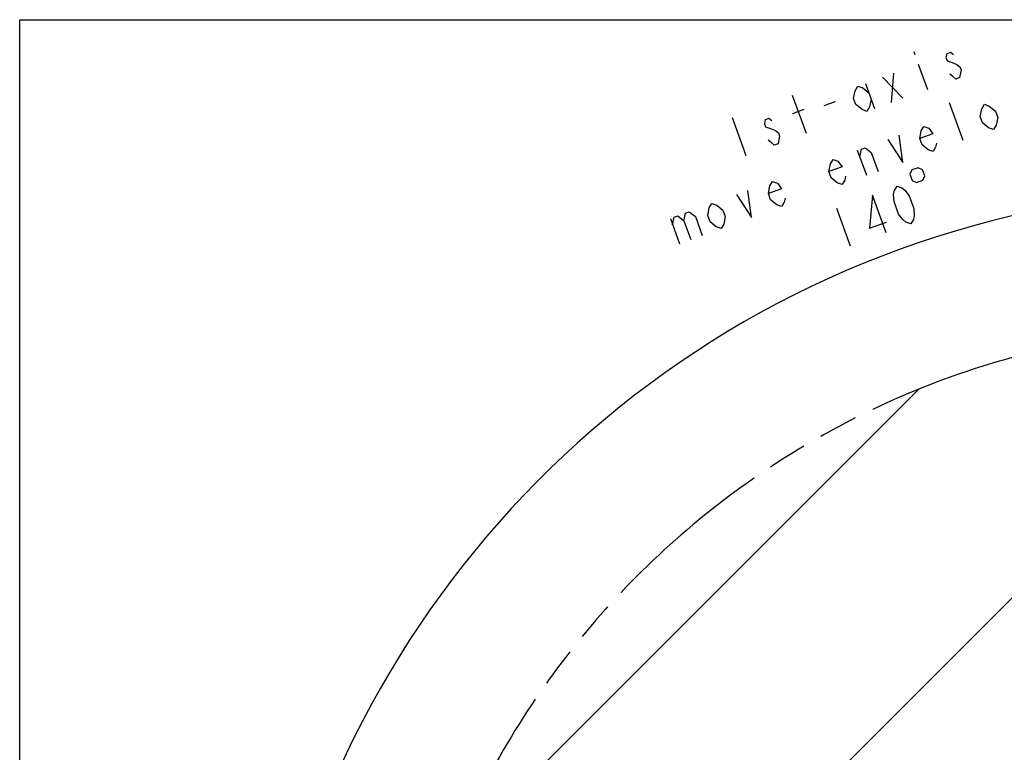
# Model space of a CAD drawing. Header units: millimetres. Extents: x 0 to 3360, y 0 to 2376.
# Tile 54 of 144: x 0 to 465, y 2030 to 2376. Entities that reach past the tile are written whole.
import ezdxf

# ---------------------------------------------------------------- set-up
doc = ezdxf.new("R2010")
doc.units = ezdxf.units.MM
doc.header["$LTSCALE"] = 184.8
doc.linetypes.add('PHANTOM', pattern=[0.8, 0.45, -0.05, 0.1, -0.05, 0.1, -0.05])
doc.layers.get('0').update_dxf_attribs({"linetype": 'CONTINUOUS'})
doc.layers.add('CRV', color=7, linetype='CONTINUOUS')
doc.layers.add('DRIV_DIM', color=7, linetype='CONTINUOUS')
doc.styles.get("Standard").update_dxf_attribs({"font": 'txt', "width": 0.8})
doc.dimstyles.new('DIMSTYLE_12', dxfattribs={"dimtxt": 19, "dimasz": 9, "dimexe": 2, "dimexo": 1.5, "dimgap": 9.5, "dimtad": 1, "dimdec": 3, "dimlfac": 1.5, "dimdsep": 46, "dimtxsty": 'STANDARD', "dimblk": 'OPEN', "dimblk1": 'OPEN', "dimblk2": 'OPEN', "dimcen": 0.09, "dimadec": 3, "dimazin": 2, "dimtp": 0.5, "dimtm": 0.5, "dimtfac": 1, "dimtdec": 3, "dimtofl": 0, "dimtmove": 0, "dimatfit": 3, "dimldrblk": 'OPEN', "dimfxl": 1, "dimtolj": 1, "dimarcsym": 0})

# ---------------------------------------------------------------- blocks, each defined once
blk = doc.blocks.new('*D40')
at = {"layer": 'DRIV_DIM', "color": 2, "linetype": 'CONTINUOUS'}
for p, q in [((881.98, 2088.88), (932.05, 2130.9)), ((112.64, 1830.8), (107.55, 1830.8))]:
    blk.add_line(p, q, dxfattribs=at)
for points in [[(922.39, 2134.5), (930.52, 2129.61), (926.95, 2138.4)], [(106.64, 1839.83), (109.55, 1830.8), (112.64, 1839.77)]]:
    blk.add_lwpolyline(points, dxfattribs=at)
for start, end in [(40, 110), (110, 180)]:
    blk.add_arc((574.42, 1830.8), 464.87, start, end, dxfattribs=at)
blk = doc.blocks.new('_OPEN')
at = {"color": 0, "linetype": 'BYBLOCK'}
for p, q in [((0, 0), (-1, 0.333)), ((-1, -0.333), (0, 0)), ((-1, 0), (0, 0))]:
    blk.add_line(p, q, dxfattribs=at)

msp = doc.modelspace()

# ---------------------------------------------------------------- linework, layer by layer
at = {"color": 7, "linetype": 'CONTINUOUS'}
for p, q in [((0, 0), (0, 2376)), ((0, 2376), (3360, 2376))]:
    msp.add_line(p, q, dxfattribs=at)
at = {"layer": 'CRV', "color": 2, "linetype": 'CONTINUOUS'}
for p, q in [((254.70127, 1889.44416), (595.5034, 2230.2463)), ((203.67202, 1980.96764), (424.25006, 2201.54569))]:
    msp.add_line(p, q, dxfattribs=at)
at = {"layer": 'CRV', "color": 2, "linetype": 'PHANTOM'}
msp.add_arc((574.41513, 1830.80258), 400, 40, 172.9052597, dxfattribs=at)
at = {"layer": 'DRIV_DIM', "color": 2, "linetype": 'CONTINUOUS'}
for p, q in [((421.88746, 2360.97346), (422.429, 2359.48562)), ((424.0536, 2355.02209), (428.38585, 2343.11936)), ((407.09215, 2348.84862), (416.78066, 2338.89536)), ((411.4244, 2336.94589), (412.44841, 2350.7981)), ((399.05778, 2345.92421), (403.39003, 2334.02147)), ((371.25255, 2322.32443), (364.75416, 2340.17854)), ((379.60856, 2335.47548), (384.96481, 2337.42495)), ((364.78369, 2331.76459), (370.13995, 2333.71406)), ((445.27511, 2318.93736), (438.7767, 2336.79146)), ((336.18752, 2329.78128), (342.68588, 2311.92697)), ((399.747, 2302.36644), (395.41472, 2314.26937)), ((385.43959, 2287.04936), (391.93798, 2269.19525)), ((307.03664, 2282.10226), (311.36889, 2270.19952))]:
    msp.add_line(p, q, dxfattribs=at)
for points in [[(440.66388, 2359.38267), (439.22961, 2360.54566), (437.4442, 2359.89577), (437.09306, 2358.08309), (437.63457, 2356.59524), (439.96154, 2355.75729), (442.28845, 2354.91914), (443.72272, 2353.75635), (444.26423, 2352.26851)], [(444.26423, 2352.26851), (443.56189, 2348.64293), (441.77648, 2347.99304), (440.34221, 2349.15604), (438.908, 2350.31883)], [(401.76543, 2338.485), (401.06309, 2334.85963), (399.81921, 2332.72189), (397.49224, 2333.55984), (394.62376, 2335.88563), (393.54072, 2338.86132), (394.24306, 2342.48689), (395.48693, 2344.62463), (397.81391, 2343.78668), (400.68238, 2341.46068)], [(461.50463, 2329.8994), (460.80229, 2326.27383), (459.55844, 2324.13609), (457.23147, 2324.97404), (454.36299, 2327.30004), (453.27992, 2330.27572), (453.98227, 2333.90109), (455.22617, 2336.03883), (457.55314, 2335.20088), (460.42162, 2332.87509), (461.50463, 2329.8994)], [(354.96391, 2328.19049), (353.52967, 2329.35349), (351.74426, 2328.70359), (351.39309, 2326.89091), (351.93462, 2325.40307), (354.26157, 2324.56491), (356.58851, 2323.72696), (358.02275, 2322.56396), (358.56428, 2321.07612), (358.21309, 2319.26344), (357.86192, 2317.45075), (356.07651, 2316.80086), (354.64227, 2317.96365), (353.20803, 2319.12665)], [(432.58682, 2317.68905), (432.23563, 2315.87637), (430.99178, 2313.73863), (428.66481, 2314.57679), (425.79633, 2316.90258), (424.71328, 2319.87826), (425.41563, 2323.50384), (426.6595, 2325.64137), (428.98645, 2324.80342), (430.96225, 2322.15258), (424.71328, 2319.87826)], [(409.69805, 2319.4679), (416.70844, 2308.5399), (415.05431, 2321.41758)], [(396.49779, 2311.29349), (397.20016, 2314.91906), (398.98557, 2315.56896), (401.85405, 2313.24316), (405.10323, 2304.31611)], [(389.73685, 2302.09307), (389.38566, 2300.28018), (388.14178, 2298.14265), (385.81484, 2298.9806), (382.94636, 2301.30639), (381.86329, 2304.28207), (382.56565, 2307.90765), (383.80953, 2310.04538), (386.13647, 2309.20723), (388.11225, 2306.55659), (381.86329, 2304.28207)], [(420.06483, 2303.02187), (421.1479, 2300.04618), (423.17728, 2299.09975), (426.15298, 2300.18276), (427.09929, 2302.21222), (426.01622, 2305.1879), (423.98685, 2306.13434), (421.01116, 2305.05111), (420.06483, 2303.02187)], [(338.28142, 2293.47445), (345.29181, 2282.54646), (343.63767, 2295.42393)], [(361.17019, 2291.69561), (360.81902, 2289.88292), (359.57511, 2287.74519), (357.24817, 2288.58313), (354.37969, 2290.90893), (353.29665, 2293.88461), (353.99899, 2297.51019), (355.24286, 2299.64792), (357.56981, 2298.80997), (359.54558, 2296.15913), (353.29665, 2293.88461)], [(420.50462, 2279.59251), (418.17768, 2280.43066), (416.74344, 2281.59346), (414.76766, 2284.2443), (412.60155, 2290.19566), (412.41119, 2293.4964), (412.76236, 2295.30908), (414.00623, 2297.44682), (416.3332, 2296.60866), (417.76744, 2295.44587), (419.74319, 2292.79503), (421.90933, 2286.84366), (422.09969, 2283.54313), (421.74852, 2281.73024), (420.50462, 2279.59251)], [(408.89943, 2275.36872), (402.40104, 2293.22282), (401.02586, 2277.55772), (409.06024, 2280.48193)], [(332.95472, 2283.11104), (332.25235, 2279.48546), (331.00848, 2277.34772), (328.68153, 2278.18567), (325.81305, 2280.51167), (324.72998, 2283.48735), (325.43232, 2287.11272), (326.67623, 2289.25046), (329.00317, 2288.41251), (331.87165, 2286.08672), (332.95472, 2283.11104)], [(308.11971, 2279.12657), (308.82205, 2282.75215), (310.60748, 2283.40204), (313.47596, 2281.07604), (316.72514, 2272.14899)], [(313.47596, 2281.07604), (314.1783, 2284.70162), (315.96371, 2285.35151), (318.83219, 2283.02572), (322.0814, 2274.09847)]]:
    msp.add_lwpolyline(points, dxfattribs=at)

# ---------------------------------------------------------------- dimensions: what is measured, and where the dimension line sits
dim = msp.add_angular_dim_2l(base=(415.42188, 2267.63294), line1=((877.27183, 2084.92952), (880.8329, 2087.91762)), line2=((118.78704, 1830.80258), (114.13839, 1830.80258)), text='1st-axis\\Pmove envelope\\P<>', dimstyle='DIMSTYLE_12', override={"dimtad": 2}, dxfattribs=at)
dim.commit()
dim.dimension.update_dxf_attribs({"geometry": '*D40', "text_midpoint": (366.79348, 2246.7267), "dimtype": 162})

doc.saveas('drawing.dxf')
